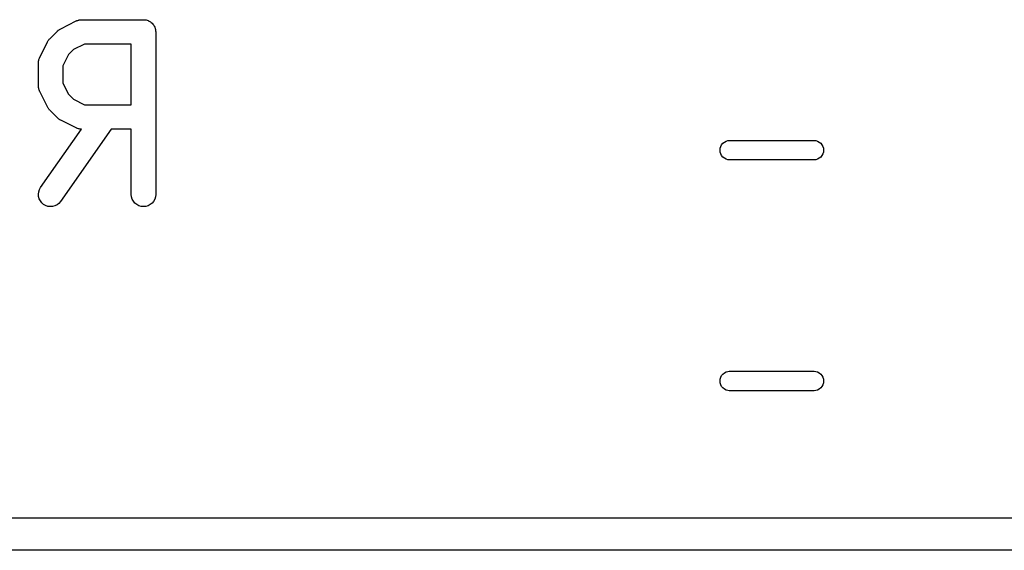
# Model space of a CAD drawing. Extents: x 0.77 to 5.19, y -2.29 to -0.61.
# Tile 20 of 41: x 2.17 to 2.41, y -1.72 to -1.59. Entities that reach past the tile are written whole.
import ezdxf

# ---------------------------------------------------------------- set-up
doc = ezdxf.new("R2010")
doc.units = 0
doc.header["$MEASUREMENT"] = 0
doc.layers.add('BLACK', color=7, linetype='CONTINUOUS')

msp = doc.modelspace()

# ---------------------------------------------------------------- linework, layer by layer
at = {"layer": 'BLACK', "linetype": 'CONTINUOUS'}
for p, q in [((2.17774, -1.59263), (2.18149, -1.59076)), ((2.18149, -1.59076), (2.18152, -1.59074)), ((2.18152, -1.59074), (2.18161, -1.59071)), ((2.18161, -1.59071), (2.18168, -1.59067)), ((2.18168, -1.59067), (2.18188, -1.59061)), ((2.18188, -1.59061), (2.18207, -1.59054)), ((2.18207, -1.59054), (2.18215, -1.59053)), ((2.18215, -1.59053), (2.18223, -1.5905)), ((2.18223, -1.5905), (2.18244, -1.59048)), ((2.18244, -1.59048), (2.18264, -1.59045)), ((2.18264, -1.59045), (2.18272, -1.59046)), ((2.18272, -1.59046), (2.18281, -1.59045)), ((2.18281, -1.59045), (2.19781, -1.59045)), ((2.19781, -1.59045), (2.19783, -1.59045)), ((2.19783, -1.59045), (2.19783, -1.59045)), ((2.19783, -1.59045), (2.19783, -1.59045)), ((2.19783, -1.59045), (2.19785, -1.59045)), ((2.19785, -1.59045), (2.19813, -1.59048)), ((2.19813, -1.59048), (2.1984, -1.59051)), ((2.1984, -1.59051), (2.19841, -1.59051)), ((2.19841, -1.59051), (2.19842, -1.59051)), ((2.19842, -1.59051), (2.19868, -1.5906)), ((2.19868, -1.5906), (2.19895, -1.59068)), ((2.19895, -1.59068), (2.19896, -1.59068)), ((2.19896, -1.59068), (2.19897, -1.59069)), ((2.19897, -1.59069), (2.19921, -1.59082)), ((2.19921, -1.59082), (2.19946, -1.59095)), ((2.1751, -1.59506), (2.17697, -1.59319)), ((2.17697, -1.59319), (2.177, -1.59316)), ((2.177, -1.59316), (2.17713, -1.59306)), ((2.17713, -1.59306), (2.17725, -1.59294)), ((2.17725, -1.59294), (2.17735, -1.59288)), ((2.17735, -1.59288), (2.17745, -1.5928)), ((2.17745, -1.5928), (2.1776, -1.59272)), ((2.1776, -1.59272), (2.17774, -1.59263)), ((2.19946, -1.59095), (2.19947, -1.59096)), ((2.19947, -1.59096), (2.19947, -1.59096)), ((2.19947, -1.59096), (2.19969, -1.59114)), ((2.19969, -1.59114), (2.1999, -1.59132)), ((2.1999, -1.59132), (2.19991, -1.59133)), ((2.19991, -1.59133), (2.19992, -1.59133)), ((2.19992, -1.59133), (2.20009, -1.59155)), ((2.20009, -1.59155), (2.20027, -1.59177)), ((2.20027, -1.59177), (2.20027, -1.59178)), ((2.20027, -1.59178), (2.20028, -1.59178)), ((2.20028, -1.59178), (2.20041, -1.59203)), ((2.20041, -1.59203), (2.20054, -1.59228)), ((2.20054, -1.59228), (2.20054, -1.59229)), ((2.20054, -1.59229), (2.20054, -1.59229)), ((2.20054, -1.59229), (2.20062, -1.59256)), ((2.20062, -1.59256), (2.2007, -1.59283)), ((2.2007, -1.59283), (2.2007, -1.59284)), ((2.2007, -1.59284), (2.20071, -1.59285)), ((2.20071, -1.59285), (2.20073, -1.59312)), ((2.20073, -1.59312), (2.20076, -1.5934)), ((2.17465, -1.59565), (2.17473, -1.59551)), ((2.17473, -1.59551), (2.17481, -1.59541)), ((2.17481, -1.59541), (2.17488, -1.59531)), ((2.17488, -1.59531), (2.17499, -1.59519)), ((2.17499, -1.59519), (2.1751, -1.59506)), ((2.20076, -1.5934), (2.20076, -1.63277)), ((2.17267, -1.59958), (2.17454, -1.59583)), ((2.17454, -1.59583), (2.17456, -1.59579)), ((2.17456, -1.59579), (2.17465, -1.59565)), ((2.18081, -1.5977), (2.17961, -1.5989)), ((2.18351, -1.59635), (2.18081, -1.5977)), ((2.19485, -1.59635), (2.18351, -1.59635)), ((2.19485, -1.61107), (2.19485, -1.59635)), ((2.1724, -1.60049), (2.17242, -1.60029)), ((2.17242, -1.60029), (2.17245, -1.6002)), ((2.17245, -1.6002), (2.17246, -1.60012)), ((2.17246, -1.60012), (2.17253, -1.59993)), ((2.17253, -1.59993), (2.1726, -1.59974)), ((2.1726, -1.59974), (2.17264, -1.59966)), ((2.17264, -1.59966), (2.17267, -1.59958)), ((2.17961, -1.5989), (2.17826, -1.6016)), ((2.17236, -1.60069), (2.1724, -1.60049)), ((2.17237, -1.60077), (2.17236, -1.60069)), ((2.17236, -1.60086), (2.17237, -1.60077)), ((2.17236, -1.6009), (2.17236, -1.60086)), ((2.17236, -1.60652), (2.17236, -1.6009)), ((2.17826, -1.6016), (2.17826, -1.60583)), ((2.17237, -1.60661), (2.17236, -1.60652)), ((2.17236, -1.6067), (2.17237, -1.60661)), ((2.17239, -1.6069), (2.17236, -1.6067)), ((2.17241, -1.6071), (2.17239, -1.6069)), ((2.17244, -1.60718), (2.17241, -1.6071)), ((2.17245, -1.60727), (2.17244, -1.60718)), ((2.17252, -1.60746), (2.17245, -1.60727)), ((2.17258, -1.60765), (2.17252, -1.60746)), ((2.17826, -1.60583), (2.17961, -1.60852)), ((2.17262, -1.60773), (2.17258, -1.60765)), ((2.17265, -1.60781), (2.17262, -1.60773)), ((2.17267, -1.60784), (2.17265, -1.60781)), ((2.17454, -1.61159), (2.17267, -1.60784)), ((2.17961, -1.60852), (2.18081, -1.60972)), ((2.18081, -1.60972), (2.18351, -1.61107)), ((2.17463, -1.61173), (2.17454, -1.61159)), ((2.17471, -1.61188), (2.17463, -1.61173)), ((2.17478, -1.61198), (2.17471, -1.61188)), ((2.17485, -1.61208), (2.17478, -1.61198)), ((2.17496, -1.6122), (2.17485, -1.61208)), ((2.17507, -1.61233), (2.17496, -1.6122)), ((2.18351, -1.61107), (2.19485, -1.61107)), ((2.1751, -1.61236), (2.17507, -1.61233)), ((2.17697, -1.61424), (2.1751, -1.61236)), ((2.1771, -1.61434), (2.17697, -1.61424)), ((2.17722, -1.61446), (2.1771, -1.61434)), ((2.17732, -1.61452), (2.17722, -1.61446)), ((2.17742, -1.6146), (2.17732, -1.61452)), ((2.17756, -1.61468), (2.17742, -1.6146)), ((2.1777, -1.61477), (2.17756, -1.61468)), ((2.17289, -1.63108), (2.18276, -1.61698)), ((2.17774, -1.61479), (2.1777, -1.61477)), ((2.18997, -1.61698), (2.17773, -1.63446)), ((2.18149, -1.61666), (2.17774, -1.61479)), ((2.18157, -1.6167), (2.18149, -1.61666)), ((2.18165, -1.61674), (2.18157, -1.6167)), ((2.18184, -1.6168), (2.18165, -1.61674)), ((2.18203, -1.61687), (2.18184, -1.6168)), ((2.18211, -1.61689), (2.18203, -1.61687)), ((2.18219, -1.61691), (2.18211, -1.61689)), ((2.18239, -1.61693), (2.18219, -1.61691)), ((2.18259, -1.61697), (2.18239, -1.61693)), ((2.18268, -1.61697), (2.18259, -1.61697)), ((2.18276, -1.61698), (2.18268, -1.61697)), ((2.19485, -1.61698), (2.18997, -1.61698)), ((2.19485, -1.63277), (2.19485, -1.61698)), ((2.33745, -1.62205), (2.33749, -1.62158)), ((2.33749, -1.62158), (2.33763, -1.62114)), ((2.33763, -1.62114), (2.33785, -1.62073)), ((2.33785, -1.62073), (2.33814, -1.62037)), ((2.33814, -1.62037), (2.3385, -1.62007)), ((2.3385, -1.62007), (2.33891, -1.61985)), ((2.33891, -1.61985), (2.33936, -1.61972)), ((2.33936, -1.61972), (2.3397, -1.61969)), ((2.3397, -1.61969), (2.3603, -1.61969)), ((2.3603, -1.61969), (2.36064, -1.61972)), ((2.36064, -1.61972), (2.36109, -1.61985)), ((2.36109, -1.61985), (2.3615, -1.62007)), ((2.3615, -1.62007), (2.36186, -1.62037)), ((2.36186, -1.62037), (2.36215, -1.62073)), ((2.36215, -1.62073), (2.36237, -1.62114)), ((2.36237, -1.62114), (2.36251, -1.62158)), ((2.36251, -1.62158), (2.36255, -1.62205)), ((2.33749, -1.62251), (2.33745, -1.62205)), ((2.33763, -1.62296), (2.33749, -1.62251)), ((2.33785, -1.62337), (2.33763, -1.62296)), ((2.33814, -1.62373), (2.33785, -1.62337)), ((2.3385, -1.62402), (2.33814, -1.62373)), ((2.33891, -1.62424), (2.3385, -1.62402)), ((2.33936, -1.62438), (2.33891, -1.62424)), ((2.36109, -1.62424), (2.36064, -1.62438)), ((2.3615, -1.62402), (2.36109, -1.62424)), ((2.36186, -1.62373), (2.3615, -1.62402)), ((2.36215, -1.62337), (2.36186, -1.62373)), ((2.36237, -1.62296), (2.36215, -1.62337)), ((2.36251, -1.62251), (2.36237, -1.62296)), ((2.36255, -1.62205), (2.36251, -1.62251)), ((2.3397, -1.62441), (2.33936, -1.62438)), ((2.3603, -1.62441), (2.3397, -1.62441)), ((2.36064, -1.62438), (2.3603, -1.62441)), ((2.17261, -1.63158), (2.17289, -1.63108)), ((2.17236, -1.6327), (2.17243, -1.63213)), ((2.1724, -1.63327), (2.17236, -1.6327)), ((2.17255, -1.63383), (2.1724, -1.63327)), ((2.17243, -1.63213), (2.17261, -1.63158)), ((2.19491, -1.63334), (2.19485, -1.63277)), ((2.19508, -1.6339), (2.19491, -1.63334)), ((2.20069, -1.63338), (2.20052, -1.63393)), ((2.20076, -1.63281), (2.20069, -1.63338)), ((2.20076, -1.63277), (2.20076, -1.63281)), ((2.17281, -1.63434), (2.17255, -1.63383)), ((2.17316, -1.6348), (2.17281, -1.63434)), ((2.1736, -1.63518), (2.17316, -1.6348)), ((2.1741, -1.63546), (2.1736, -1.63518)), ((2.17465, -1.63565), (2.1741, -1.63546)), ((2.17522, -1.63572), (2.17465, -1.63565)), ((2.17579, -1.63568), (2.17522, -1.63572)), ((2.17635, -1.63553), (2.17579, -1.63568)), ((2.17687, -1.63528), (2.17635, -1.63553)), ((2.17732, -1.63493), (2.17687, -1.63528)), ((2.1777, -1.6345), (2.17732, -1.63493)), ((2.17773, -1.63446), (2.1777, -1.6345)), ((2.19535, -1.6344), (2.19508, -1.6339)), ((2.19571, -1.63485), (2.19535, -1.6344)), ((2.19616, -1.63522), (2.19571, -1.63485)), ((2.19666, -1.63549), (2.19616, -1.63522)), ((2.19721, -1.63566), (2.19666, -1.63549)), ((2.19779, -1.63572), (2.19721, -1.63566)), ((2.19836, -1.63567), (2.19779, -1.63572)), ((2.19891, -1.63551), (2.19836, -1.63567)), ((2.19942, -1.63524), (2.19891, -1.63551)), ((2.19987, -1.63488), (2.19942, -1.63524)), ((2.20024, -1.63444), (2.19987, -1.63488)), ((2.20052, -1.63393), (2.20024, -1.63444)), ((2.33763, -1.67704), (2.33785, -1.67663)), ((2.33785, -1.67663), (2.33814, -1.67627)), ((2.33814, -1.67627), (2.3385, -1.67598)), ((2.3385, -1.67598), (2.33891, -1.67576)), ((2.33891, -1.67576), (2.33936, -1.67562)), ((2.33936, -1.67562), (2.3397, -1.67559)), ((2.3397, -1.67559), (2.3603, -1.67559)), ((2.3603, -1.67559), (2.36064, -1.67562)), ((2.36064, -1.67562), (2.36109, -1.67576)), ((2.36109, -1.67576), (2.3615, -1.67598)), ((2.3615, -1.67598), (2.36186, -1.67627)), ((2.36186, -1.67627), (2.36215, -1.67663)), ((2.36215, -1.67663), (2.36237, -1.67704)), ((2.33745, -1.67795), (2.33749, -1.67749)), ((2.33749, -1.67842), (2.33745, -1.67795)), ((2.33749, -1.67749), (2.33763, -1.67704)), ((2.33763, -1.67886), (2.33749, -1.67842)), ((2.33785, -1.67927), (2.33763, -1.67886)), ((2.36237, -1.67886), (2.36215, -1.67927)), ((2.36237, -1.67704), (2.36251, -1.67749)), ((2.36251, -1.67842), (2.36237, -1.67886)), ((2.36251, -1.67749), (2.36255, -1.67795)), ((2.36255, -1.67795), (2.36251, -1.67842)), ((2.33814, -1.67963), (2.33785, -1.67927)), ((2.3385, -1.67993), (2.33814, -1.67963)), ((2.33891, -1.68015), (2.3385, -1.67993)), ((2.33936, -1.68028), (2.33891, -1.68015)), ((2.3397, -1.68031), (2.33936, -1.68028)), ((2.3603, -1.68031), (2.3397, -1.68031)), ((2.36064, -1.68028), (2.3603, -1.68031)), ((2.36109, -1.68015), (2.36064, -1.68028)), ((2.3615, -1.67993), (2.36109, -1.68015)), ((2.36186, -1.67963), (2.3615, -1.67993)), ((2.36215, -1.67927), (2.36186, -1.67963)), ((1.95019, -1.71106), (3.04981, -1.71106)), ((3.04606, -1.71894), (1.95394, -1.71894))]:
    msp.add_line(p, q, dxfattribs=at)

doc.saveas('drawing.dxf')
